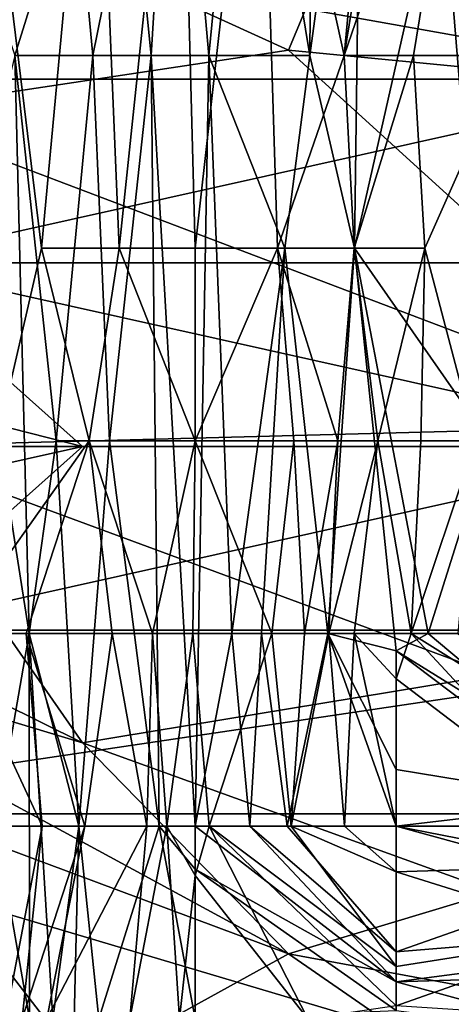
# Model space of a CAD drawing. Extents: x -1.05 to 1.05, y -0.36 to 0.36.
# Tile 200 of 226: x 0.7931 to 0.8052, y 0.2194 to 0.2469. Entities that reach past the tile are written whole.
import ezdxf

# ---------------------------------------------------------------- set-up
doc = ezdxf.new("R2010")
doc.units = 0

msp = doc.modelspace()

# ---------------------------------------------------------------- linework, layer by layer
for points in [[(0.802189, 0.245867, 0.11413), (0.799828, 0.256636, 0.1216), (0.804702, 0.272788, 0.102924)], [(0.8057, 0.267404, 0.099189), (0.802189, 0.245867, 0.11413), (0.804702, 0.272788, 0.102924)], [(0.80589, 0.256636, 0.099189), (0.802189, 0.245867, 0.11413), (0.8057, 0.267404, 0.099189)], [(0.801349, 0.26202, 0.151483), (0.799457, 0.256636, 0.158953), (0.801229, 0.245867, 0.155218)], [(0.802698, 0.256636, 0.147747), (0.801349, 0.26202, 0.151483), (0.801229, 0.245867, 0.155218)], [(0.783357, 0.253887, 0.765368), (0.800635, 0.246019, 0.765368), (0.806394, 0.259793, 0.785027)], [(0.806394, 0.259793, 0.785027), (0.800635, 0.246019, 0.765368), (0.817913, 0.244345, 0.775197)], [(0.795228, 0.256636, 0.136542), (0.793729, 0.240483, 0.144012), (0.792408, 0.251251, 0.146374)], [(0.795904, 0.240483, 0.136542), (0.793729, 0.240483, 0.144012), (0.795228, 0.256636, 0.136542)], [(0.797601, 0.256636, 0.129071), (0.795904, 0.240483, 0.136542), (0.795228, 0.256636, 0.136542)], [(0.798027, 0.240483, 0.129125), (0.795904, 0.240483, 0.136542), (0.797601, 0.256636, 0.129071)], [(0.797457, 0.256636, 0.166424), (0.796254, 0.251251, 0.173894), (0.7968, 0.245867, 0.173894)], [(0.798409, 0.245867, 0.166424), (0.797457, 0.256636, 0.166424), (0.7968, 0.245867, 0.173894)], [(0.798409, 0.245867, 0.166424), (0.799457, 0.256636, 0.158953), (0.797457, 0.256636, 0.166424)], [(0.799828, 0.256636, 0.1216), (0.798027, 0.240483, 0.129125), (0.797601, 0.256636, 0.129071)], [(0.800325, 0.240483, 0.1216), (0.798027, 0.240483, 0.129125), (0.799828, 0.256636, 0.1216)], [(0.801229, 0.245867, 0.155218), (0.799457, 0.256636, 0.158953), (0.798409, 0.245867, 0.166424)], [(0.802189, 0.245867, 0.11413), (0.800325, 0.240483, 0.1216), (0.799828, 0.256636, 0.1216)], [(0.802698, 0.256636, 0.147747), (0.801229, 0.245867, 0.155218), (0.802479, 0.240483, 0.151483)], [(0.80589, 0.256636, 0.099189), (0.804126, 0.245867, 0.106659), (0.802189, 0.245867, 0.11413)], [(0.804914, 0.251251, 0.140277), (0.802698, 0.256636, 0.147747), (0.802479, 0.240483, 0.151483)], [(0.806839, 0.245867, 0.095454), (0.804126, 0.245867, 0.106659), (0.80589, 0.256636, 0.099189)], [(0.807338, 0.235099, 0.132806), (0.808008, 0.256636, 0.129071), (0.804914, 0.251251, 0.140277)], [(0.800635, 0.246019, 0.765368), (0.783357, 0.253887, 0.765368), (0.789116, 0.244285, 0.755538)], [(0.794662, 0.251251, 0.181365), (0.791198, 0.251251, 0.200041), (0.792984, 0.245867, 0.192571)], [(0.792408, 0.251251, 0.146374), (0.793729, 0.240483, 0.144012), (0.791245, 0.229715, 0.155218)], [(0.795164, 0.245867, 0.181365), (0.794662, 0.251251, 0.181365), (0.792984, 0.245867, 0.192571)], [(0.796254, 0.251251, 0.173894), (0.794662, 0.251251, 0.181365), (0.795164, 0.245867, 0.181365)], [(0.7968, 0.245867, 0.173894), (0.796254, 0.251251, 0.173894), (0.795164, 0.245867, 0.181365)], [(0.804914, 0.251251, 0.140277), (0.802479, 0.240483, 0.151483), (0.806233, 0.235099, 0.136542)], [(0.807338, 0.235099, 0.132806), (0.804914, 0.251251, 0.140277), (0.806233, 0.235099, 0.136542)], [(0.812153, 0.245204, 0.271763), (0.783357, 0.250338, 0.27239), (0.812153, 0.250338, 0.272575)], [(0.789116, 0.245204, 0.271897), (0.783357, 0.250338, 0.27239), (0.812153, 0.245204, 0.271763)], [(0.800635, 0.246019, 0.765368), (0.789116, 0.244285, 0.755538), (0.812153, 0.235542, 0.760453)], [(0.812153, 0.235542, 0.760453), (0.817913, 0.244345, 0.775197), (0.800635, 0.246019, 0.765368)], [(0.792984, 0.245867, 0.192571), (0.791693, 0.240483, 0.203776), (0.793383, 0.229715, 0.196306)], [(0.794139, 0.235099, 0.188835), (0.792984, 0.245867, 0.192571), (0.793383, 0.229715, 0.196306)], [(0.794139, 0.235099, 0.188835), (0.795164, 0.245867, 0.181365), (0.792984, 0.245867, 0.192571)], [(0.795634, 0.235099, 0.181365), (0.795164, 0.245867, 0.181365), (0.794139, 0.235099, 0.188835)], [(0.7968, 0.245867, 0.173894), (0.795164, 0.245867, 0.181365), (0.795634, 0.235099, 0.181365)], [(0.7968, 0.245867, 0.173894), (0.795634, 0.235099, 0.181365), (0.797018, 0.224331, 0.177629)], [(0.798027, 0.224331, 0.172712), (0.7968, 0.245867, 0.173894), (0.797018, 0.224331, 0.177629)], [(0.7968, 0.245867, 0.173894), (0.798027, 0.224331, 0.172712), (0.798409, 0.245867, 0.166424)], [(0.798409, 0.245867, 0.166424), (0.798027, 0.224331, 0.172712), (0.799048, 0.229715, 0.166424)], [(0.800534, 0.240483, 0.158953), (0.798409, 0.245867, 0.166424), (0.799048, 0.229715, 0.166424)], [(0.801229, 0.245867, 0.155218), (0.798409, 0.245867, 0.166424), (0.800534, 0.240483, 0.158953)], [(0.802472, 0.240483, 0.11413), (0.800325, 0.240483, 0.1216), (0.802189, 0.245867, 0.11413)], [(0.802479, 0.240483, 0.151483), (0.801229, 0.245867, 0.155218), (0.800534, 0.240483, 0.158953)], [(0.804126, 0.245867, 0.106659), (0.802472, 0.240483, 0.11413), (0.802189, 0.245867, 0.11413)], [(0.804441, 0.240483, 0.106659), (0.802472, 0.240483, 0.11413), (0.804126, 0.245867, 0.106659)], [(0.806839, 0.245867, 0.095454), (0.804441, 0.240483, 0.106659), (0.804126, 0.245867, 0.106659)], [(0.806839, 0.245867, 0.095454), (0.805859, 0.235099, 0.102924), (0.804441, 0.240483, 0.106659)], [(0.754561, 0.245204, 0.271901), (0.789116, 0.240071, 0.269884), (0.794876, 0.234938, 0.26799)], [(0.76032, 0.234938, 0.268413), (0.754561, 0.245204, 0.271901), (0.794876, 0.234938, 0.26799)], [(0.789116, 0.240071, 0.269884), (0.812153, 0.245204, 0.271763), (0.817913, 0.240071, 0.269414)], [(0.789116, 0.240071, 0.269884), (0.789116, 0.245204, 0.271897), (0.812153, 0.245204, 0.271763)], [(0.812153, 0.235542, 0.760453), (0.789116, 0.244285, 0.755538), (0.789112, 0.234938, 0.740793)], [(0.793729, 0.240483, 0.144012), (0.795065, 0.235099, 0.140277), (0.791245, 0.229715, 0.155218)], [(0.792446, 0.224331, 0.203776), (0.793383, 0.229715, 0.196306), (0.791693, 0.240483, 0.203776)], [(0.795904, 0.240483, 0.136542), (0.795065, 0.235099, 0.140277), (0.793729, 0.240483, 0.144012)], [(0.798027, 0.235099, 0.130214), (0.795065, 0.235099, 0.140277), (0.795904, 0.240483, 0.136542)], [(0.795904, 0.240483, 0.136542), (0.798027, 0.240483, 0.129125), (0.798027, 0.235099, 0.130214)], [(0.800325, 0.240483, 0.1216), (0.798027, 0.235099, 0.130214), (0.798027, 0.240483, 0.129125)], [(0.800782, 0.235099, 0.1216), (0.798027, 0.235099, 0.130214), (0.800325, 0.240483, 0.1216)], [(0.799878, 0.229715, 0.162688), (0.800534, 0.240483, 0.158953), (0.799048, 0.229715, 0.166424)], [(0.801736, 0.229715, 0.155218), (0.800534, 0.240483, 0.158953), (0.799878, 0.229715, 0.162688)], [(0.802009, 0.235099, 0.117865), (0.800782, 0.235099, 0.1216), (0.800325, 0.240483, 0.1216)], [(0.802472, 0.240483, 0.11413), (0.802009, 0.235099, 0.117865), (0.800325, 0.240483, 0.1216)], [(0.802479, 0.240483, 0.151483), (0.800534, 0.240483, 0.158953), (0.801736, 0.229715, 0.155218)], [(0.803646, 0.229225, 0.147747), (0.802479, 0.240483, 0.151483), (0.801736, 0.229715, 0.155218)], [(0.803136, 0.235099, 0.11413), (0.802009, 0.235099, 0.117865), (0.802472, 0.240483, 0.11413)], [(0.804441, 0.240483, 0.106659), (0.803136, 0.235099, 0.11413), (0.802472, 0.240483, 0.11413)], [(0.803646, 0.229225, 0.147747), (0.804536, 0.229715, 0.144012), (0.802479, 0.240483, 0.151483)], [(0.804536, 0.229715, 0.144012), (0.806233, 0.235099, 0.136542), (0.802479, 0.240483, 0.151483)], [(0.804441, 0.240483, 0.106659), (0.804331, 0.235099, 0.110395), (0.803136, 0.235099, 0.11413)], [(0.805859, 0.235099, 0.102924), (0.804331, 0.235099, 0.110395), (0.804441, 0.240483, 0.106659)], [(0.817913, 0.240071, 0.269414), (0.812153, 0.234938, 0.267649), (0.789116, 0.240071, 0.269884)], [(0.812153, 0.234938, 0.267649), (0.794876, 0.234938, 0.26799), (0.789116, 0.240071, 0.269884)], [(0.812153, 0.235542, 0.760453), (0.789112, 0.234938, 0.740793), (0.806394, 0.228555, 0.745708)], [(0.789112, 0.234938, 0.740793), (0.777598, 0.235222, 0.730963), (0.794876, 0.226658, 0.730963)], [(0.794876, 0.226658, 0.730963), (0.777598, 0.235222, 0.730963), (0.783357, 0.230132, 0.726049)], [(0.793297, 0.229715, 0.147747), (0.791245, 0.229715, 0.155218), (0.795065, 0.235099, 0.140277)], [(0.795707, 0.229715, 0.140277), (0.793297, 0.229715, 0.147747), (0.795065, 0.235099, 0.140277)], [(0.794139, 0.235099, 0.188835), (0.793383, 0.229715, 0.196306), (0.794774, 0.224331, 0.188835)], [(0.795634, 0.235099, 0.181365), (0.794139, 0.235099, 0.188835), (0.794774, 0.224331, 0.188835)], [(0.797018, 0.224331, 0.177629), (0.795634, 0.235099, 0.181365), (0.794774, 0.224331, 0.188835)], [(0.796835, 0.229715, 0.136542), (0.795707, 0.229715, 0.140277), (0.795065, 0.235099, 0.140277)], [(0.798027, 0.235099, 0.130214), (0.796835, 0.229715, 0.136542), (0.795065, 0.235099, 0.140277)], [(0.797963, 0.229715, 0.132806), (0.796835, 0.229715, 0.136542), (0.798027, 0.235099, 0.130214)], [(0.797963, 0.229715, 0.132806), (0.798027, 0.235099, 0.130214), (0.800173, 0.229715, 0.125336)], [(0.800782, 0.235099, 0.1216), (0.800173, 0.229715, 0.125336), (0.798027, 0.235099, 0.130214)], [(0.801081, 0.229715, 0.1216), (0.800173, 0.229715, 0.125336), (0.800782, 0.235099, 0.1216)], [(0.802009, 0.235099, 0.117865), (0.801081, 0.229715, 0.1216), (0.800782, 0.235099, 0.1216)], [(0.801765, 0.229715, 0.117865), (0.801081, 0.229715, 0.1216), (0.802009, 0.235099, 0.117865)], [(0.803136, 0.235099, 0.11413), (0.801765, 0.229715, 0.117865), (0.802009, 0.235099, 0.117865)], [(0.802469, 0.229715, 0.11413), (0.801765, 0.229715, 0.117865), (0.803136, 0.235099, 0.11413)], [(0.803136, 0.235099, 0.11413), (0.804064, 0.229715, 0.106659), (0.802469, 0.229715, 0.11413)], [(0.804331, 0.235099, 0.110395), (0.804064, 0.229715, 0.106659), (0.803136, 0.235099, 0.11413)], [(0.805859, 0.235099, 0.102924), (0.804064, 0.229715, 0.106659), (0.804331, 0.235099, 0.110395)], [(0.805368, 0.229715, 0.102924), (0.804064, 0.229715, 0.106659), (0.805859, 0.235099, 0.102924)], [(0.806233, 0.235099, 0.136542), (0.804536, 0.229715, 0.144012), (0.805661, 0.229715, 0.140277)], [(0.771839, 0.229805, 0.266907), (0.76032, 0.234938, 0.268413), (0.794876, 0.234938, 0.26799)], [(0.771839, 0.229805, 0.266907), (0.794876, 0.234938, 0.26799), (0.789116, 0.229805, 0.266647)], [(0.794876, 0.226658, 0.730963), (0.806394, 0.228555, 0.745708), (0.789112, 0.234938, 0.740793)], [(0.789116, 0.229805, 0.266647), (0.812153, 0.234938, 0.267649), (0.817913, 0.229805, 0.266)], [(0.789116, 0.229805, 0.266647), (0.794876, 0.234938, 0.26799), (0.812153, 0.234938, 0.267649)], [(0.789116, 0.225051, 0.721134), (0.800635, 0.220761, 0.726049), (0.783357, 0.230132, 0.726049)], [(0.794876, 0.226658, 0.730963), (0.783357, 0.230132, 0.726049), (0.800635, 0.220761, 0.726049)], [(0.783357, 0.224672, 0.265536), (0.817913, 0.229805, 0.266), (0.83519, 0.224672, 0.264579)], [(0.783357, 0.224672, 0.265536), (0.789116, 0.229805, 0.266647), (0.817913, 0.229805, 0.266)], [(0.791245, 0.229715, 0.155218), (0.793297, 0.229715, 0.147747), (0.793747, 0.224331, 0.151483)], [(0.791245, 0.229715, 0.155218), (0.793747, 0.224331, 0.151483), (0.792408, 0.224331, 0.155776)], [(0.793383, 0.229715, 0.196306), (0.792446, 0.224331, 0.203776), (0.793393, 0.218947, 0.200041)], [(0.793297, 0.229715, 0.147747), (0.794941, 0.224331, 0.147747), (0.793747, 0.224331, 0.151483)], [(0.795707, 0.229715, 0.140277), (0.794941, 0.224331, 0.147747), (0.793297, 0.229715, 0.147747)], [(0.79405, 0.218947, 0.196306), (0.793383, 0.229715, 0.196306), (0.793393, 0.218947, 0.200041)], [(0.794774, 0.224331, 0.188835), (0.793383, 0.229715, 0.196306), (0.79405, 0.218947, 0.196306)], [(0.796671, 0.224331, 0.140277), (0.794941, 0.224331, 0.147747), (0.795707, 0.229715, 0.140277)], [(0.796835, 0.229715, 0.136542), (0.796671, 0.224331, 0.140277), (0.795707, 0.229715, 0.140277)], [(0.797232, 0.224331, 0.136542), (0.796671, 0.224331, 0.140277), (0.796835, 0.229715, 0.136542)], [(0.797963, 0.229715, 0.132806), (0.797232, 0.224331, 0.136542), (0.796835, 0.229715, 0.136542)], [(0.797963, 0.229715, 0.132806), (0.798416, 0.224331, 0.129071), (0.797232, 0.224331, 0.136542)], [(0.798416, 0.224331, 0.129071), (0.797963, 0.229715, 0.132806), (0.800173, 0.229715, 0.125336)], [(0.799048, 0.229715, 0.166424), (0.798027, 0.224331, 0.172712), (0.799553, 0.224331, 0.166424)], [(0.800705, 0.224331, 0.1216), (0.798416, 0.224331, 0.129071), (0.800173, 0.229715, 0.125336)], [(0.799878, 0.229715, 0.162688), (0.799048, 0.229715, 0.166424), (0.799553, 0.224331, 0.166424)], [(0.800595, 0.224331, 0.162688), (0.799878, 0.229715, 0.162688), (0.799553, 0.224331, 0.166424)], [(0.801736, 0.229715, 0.155218), (0.799878, 0.229715, 0.162688), (0.800595, 0.224331, 0.162688)], [(0.801081, 0.229715, 0.1216), (0.800705, 0.224331, 0.1216), (0.800173, 0.229715, 0.125336)], [(0.803646, 0.224331, 0.153256), (0.801736, 0.229715, 0.155218), (0.800595, 0.224331, 0.162688)], [(0.801765, 0.229715, 0.117865), (0.800705, 0.224331, 0.1216), (0.801081, 0.229715, 0.1216)], [(0.802204, 0.224331, 0.117865), (0.800705, 0.224331, 0.1216), (0.801765, 0.229715, 0.117865)], [(0.803646, 0.225916, 0.151483), (0.801736, 0.229715, 0.155218), (0.803646, 0.224331, 0.153256)], [(0.803646, 0.225916, 0.151483), (0.803646, 0.229225, 0.147747), (0.801736, 0.229715, 0.155218)], [(0.802469, 0.229715, 0.11413), (0.802204, 0.224331, 0.117865), (0.801765, 0.229715, 0.117865)], [(0.803646, 0.224331, 0.114556), (0.802204, 0.224331, 0.117865), (0.802469, 0.229715, 0.11413)], [(0.802469, 0.229715, 0.11413), (0.804064, 0.229715, 0.106659), (0.803646, 0.228444, 0.110395)], [(0.803646, 0.224331, 0.114556), (0.802469, 0.229715, 0.11413), (0.803646, 0.228444, 0.110395)], [(0.804536, 0.229715, 0.144012), (0.803646, 0.229225, 0.147747), (0.809265, 0.225751, 0.144012)], [(0.804064, 0.229715, 0.106659), (0.809055, 0.224331, 0.110395), (0.803646, 0.228444, 0.110395)], [(0.809055, 0.224331, 0.110395), (0.804064, 0.229715, 0.106659), (0.809265, 0.226461, 0.102924)], [(0.804064, 0.229715, 0.106659), (0.805368, 0.229715, 0.102924), (0.809265, 0.226461, 0.102924)], [(0.804536, 0.229715, 0.144012), (0.809265, 0.225751, 0.144012), (0.805661, 0.229715, 0.140277)], [(0.803646, 0.225916, 0.151483), (0.809265, 0.224989, 0.147747), (0.803646, 0.229225, 0.147747)], [(0.803646, 0.229225, 0.147747), (0.809265, 0.224989, 0.147747), (0.809265, 0.225751, 0.144012)], [(0.806394, 0.228555, 0.745708), (0.794876, 0.226658, 0.730963), (0.806394, 0.222497, 0.735878)], [(0.809055, 0.224331, 0.110395), (0.803646, 0.224331, 0.114556), (0.803646, 0.228444, 0.110395)], [(0.794876, 0.226658, 0.730963), (0.800635, 0.220761, 0.726049), (0.806394, 0.222497, 0.735878)], [(0.803646, 0.224331, 0.153256), (0.809265, 0.224989, 0.147747), (0.803646, 0.225916, 0.151483)], [(0.789116, 0.225051, 0.721134), (0.777598, 0.225091, 0.706389), (0.794876, 0.217583, 0.711304)], [(0.794876, 0.217583, 0.711304), (0.777598, 0.225091, 0.706389), (0.783357, 0.21893, 0.696559)], [(0.800635, 0.220761, 0.726049), (0.789116, 0.225051, 0.721134), (0.794876, 0.217583, 0.711304)], [(0.803646, 0.224331, 0.153256), (0.809265, 0.222791, 0.158953), (0.809265, 0.224989, 0.147747)], [(0.76032, 0.224672, 0.265765), (0.817913, 0.214405, 0.263003), (0.783357, 0.209272, 0.262919)], [(0.76032, 0.224672, 0.265765), (0.783357, 0.224672, 0.265536), (0.817913, 0.214405, 0.263003)], [(0.783357, 0.224672, 0.265536), (0.83519, 0.224672, 0.264579), (0.817913, 0.214405, 0.263003)], [(0.793747, 0.224331, 0.151483), (0.792727, 0.218947, 0.155218), (0.792408, 0.224331, 0.155776)], [(0.792475, 0.208178, 0.211247), (0.793393, 0.218947, 0.200041), (0.792446, 0.224331, 0.203776)], [(0.793191, 0.218947, 0.151483), (0.792727, 0.218947, 0.155218), (0.793747, 0.224331, 0.151483)], [(0.794941, 0.224331, 0.147747), (0.793191, 0.218947, 0.151483), (0.793747, 0.224331, 0.151483)], [(0.793875, 0.218947, 0.147747), (0.793191, 0.218947, 0.151483), (0.794941, 0.224331, 0.147747)], [(0.796671, 0.224331, 0.140277), (0.793875, 0.218947, 0.147747), (0.794941, 0.224331, 0.147747)], [(0.796204, 0.218947, 0.140277), (0.793875, 0.218947, 0.147747), (0.796671, 0.224331, 0.140277)], [(0.794642, 0.218947, 0.192571), (0.794774, 0.224331, 0.188835), (0.79405, 0.218947, 0.196306)], [(0.795335, 0.218947, 0.188835), (0.794774, 0.224331, 0.188835), (0.794642, 0.218947, 0.192571)], [(0.797018, 0.224331, 0.177629), (0.794774, 0.224331, 0.188835), (0.795335, 0.218947, 0.188835)], [(0.798027, 0.218947, 0.178218), (0.797018, 0.224331, 0.177629), (0.795335, 0.218947, 0.188835)], [(0.797232, 0.224331, 0.136542), (0.796204, 0.218947, 0.140277), (0.796671, 0.224331, 0.140277)], [(0.797592, 0.218947, 0.136542), (0.796204, 0.218947, 0.140277), (0.797232, 0.224331, 0.136542)], [(0.798027, 0.218947, 0.178218), (0.798027, 0.223128, 0.173894), (0.797018, 0.224331, 0.177629)], [(0.797018, 0.224331, 0.177629), (0.798027, 0.223128, 0.173894), (0.798027, 0.224331, 0.172712)], [(0.798027, 0.222952, 0.132806), (0.797592, 0.218947, 0.136542), (0.797232, 0.224331, 0.136542)], [(0.797232, 0.224331, 0.136542), (0.798416, 0.224331, 0.129071), (0.798027, 0.222952, 0.132806)], [(0.798027, 0.224331, 0.172712), (0.803646, 0.219977, 0.170159), (0.799553, 0.224331, 0.166424)], [(0.798416, 0.224331, 0.129071), (0.801171, 0.218947, 0.132806), (0.798027, 0.222952, 0.132806)], [(0.798027, 0.224331, 0.172712), (0.798027, 0.223128, 0.173894), (0.803646, 0.219977, 0.170159)], [(0.798416, 0.224331, 0.129071), (0.803646, 0.21931, 0.129071), (0.801171, 0.218947, 0.132806)], [(0.803646, 0.21931, 0.129071), (0.798416, 0.224331, 0.129071), (0.803646, 0.220411, 0.125336)], [(0.798416, 0.224331, 0.129071), (0.800705, 0.224331, 0.1216), (0.803646, 0.220411, 0.125336)], [(0.803646, 0.219977, 0.170159), (0.803646, 0.220821, 0.166424), (0.799553, 0.224331, 0.166424)], [(0.799553, 0.224331, 0.166424), (0.803646, 0.220821, 0.166424), (0.800595, 0.224331, 0.162688)], [(0.803646, 0.220821, 0.166424), (0.803646, 0.224331, 0.153256), (0.800595, 0.224331, 0.162688)], [(0.803646, 0.220411, 0.125336), (0.800705, 0.224331, 0.1216), (0.803646, 0.223049, 0.117865)], [(0.800705, 0.224331, 0.1216), (0.802204, 0.224331, 0.117865), (0.803646, 0.223049, 0.117865)], [(0.802204, 0.224331, 0.117865), (0.803646, 0.224331, 0.114556), (0.803646, 0.223049, 0.117865)], [(0.803646, 0.224331, 0.153256), (0.803646, 0.220821, 0.166424), (0.809265, 0.222791, 0.158953)], [(0.803646, 0.224331, 0.114556), (0.809265, 0.22323, 0.11413), (0.803646, 0.223049, 0.117865)], [(0.809265, 0.22323, 0.11413), (0.803646, 0.224331, 0.114556), (0.809055, 0.224331, 0.110395)], [(0.803646, 0.223049, 0.117865), (0.809265, 0.22323, 0.11413), (0.809265, 0.221289, 0.1216)], [(0.798027, 0.222952, 0.132806), (0.798027, 0.218947, 0.13542), (0.797592, 0.218947, 0.136542)], [(0.798027, 0.218947, 0.178218), (0.803646, 0.219178, 0.173894), (0.798027, 0.223128, 0.173894)], [(0.798027, 0.223128, 0.173894), (0.803646, 0.219178, 0.173894), (0.803646, 0.219977, 0.170159)], [(0.798027, 0.222952, 0.132806), (0.801171, 0.218947, 0.132806), (0.798027, 0.218947, 0.13542)], [(0.803646, 0.223049, 0.117865), (0.809265, 0.221289, 0.1216), (0.803646, 0.220411, 0.125336)], [(0.803646, 0.220821, 0.166424), (0.820504, 0.222194, 0.162688), (0.809265, 0.222791, 0.158953)], [(0.812153, 0.218633, 0.735878), (0.806394, 0.222497, 0.735878), (0.800635, 0.220761, 0.726049)], [(0.820504, 0.222194, 0.162688), (0.803646, 0.219977, 0.170159), (0.814885, 0.220322, 0.170159)], [(0.803646, 0.220821, 0.166424), (0.803646, 0.219977, 0.170159), (0.820504, 0.222194, 0.162688)], [(0.803646, 0.21931, 0.129071), (0.809265, 0.221289, 0.1216), (0.809265, 0.218947, 0.130362)], [(0.803646, 0.220411, 0.125336), (0.809265, 0.221289, 0.1216), (0.803646, 0.21931, 0.129071)], [(0.817913, 0.208816, 0.726049), (0.800635, 0.220761, 0.726049), (0.794876, 0.217583, 0.711304)], [(0.812153, 0.218633, 0.735878), (0.800635, 0.220761, 0.726049), (0.817913, 0.208816, 0.726049)], [(0.803646, 0.219977, 0.170159), (0.809265, 0.218453, 0.177629), (0.814885, 0.220322, 0.170159)], [(0.803646, 0.219178, 0.173894), (0.809265, 0.218453, 0.177629), (0.803646, 0.219977, 0.170159)]]:
    msp.add_3dface(points)

doc.saveas('drawing.dxf')
